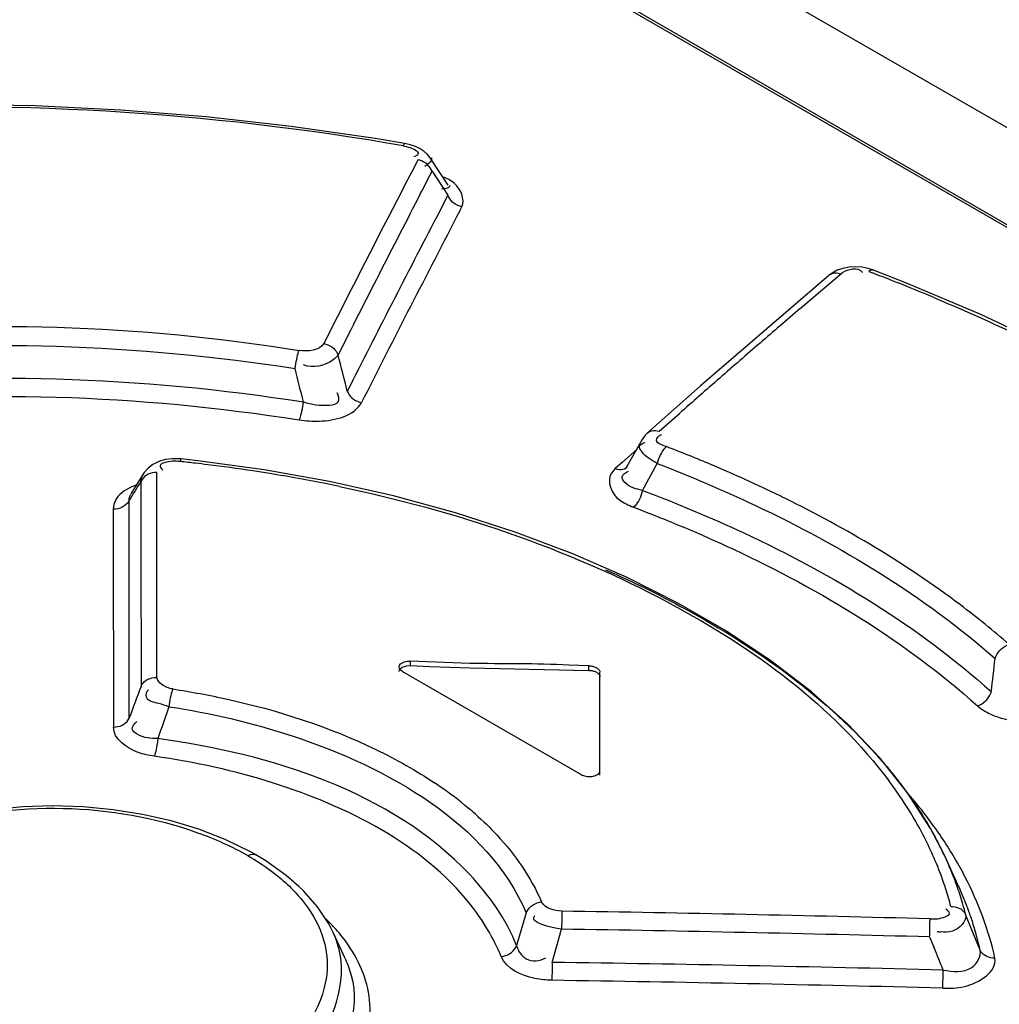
# Model space of a CAD drawing. Header units: inches. Extents: x 0 to 117, y 0 to 83.
# Tile 41 of 60: x 102.722 to 103.072, y 23.567 to 23.92. Entities that reach past the tile are written whole.
import ezdxf

# ---------------------------------------------------------------- set-up
doc = ezdxf.new("R2010")
doc.units = ezdxf.units.IN
doc.header["$LTSCALE"] = 6.4311023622
doc.header["$MEASUREMENT"] = 0
doc.layers.get('0').update_dxf_attribs({"linetype": 'CONTINUOUS'})

msp = doc.modelspace()

# ---------------------------------------------------------------- linework, layer by layer
at = {"color": 7, "linetype": 'CONTINUOUS'}
for p, q in [((103.7063970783, 23.5163922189), (101.9063408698, 24.5556253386)), ((101.8720145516, 24.5398077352), (103.6439647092, 23.5167949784)), ((101.8736704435, 24.5398425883), (103.6456206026, 23.5168298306)), ((102.8595214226, 23.8751654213), (102.8488978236, 23.8769274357)), ((102.8614195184, 23.8747456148), (102.859518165, 23.8751669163)), ((102.8676601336, 23.8712195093), (102.866414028, 23.872352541)), ((102.8641823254, 23.8693586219), (102.86277362, 23.8666463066)), ((102.868609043, 23.8700172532), (102.8676601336, 23.8712195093)), ((102.8750340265, 23.8602626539), (102.8686198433, 23.8700048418)), ((102.86277362, 23.8666463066), (102.8604402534, 23.8621463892)), ((102.8675480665, 23.8675927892), (102.8666123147, 23.8669324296)), ((102.8684182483, 23.8636906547), (102.8692291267, 23.8652545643)), ((102.8692291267, 23.8652545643), (102.8725985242, 23.860146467)), ((102.8604402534, 23.8621463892), (102.856697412, 23.8549093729)), ((102.8655266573, 23.8581048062), (102.8684182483, 23.8636906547)), ((102.8650241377, 23.8571326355), (102.8655266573, 23.8581048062)), ((102.8725985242, 23.860146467), (102.8732810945, 23.8591100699)), ((102.873707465, 23.8589939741), (102.8726439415, 23.8588980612)), ((102.8732810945, 23.8591100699), (102.8749098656, 23.8566348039)), ((102.8746299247, 23.8591824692), (102.873707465, 23.8589939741)), ((102.8749098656, 23.8566348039), (102.8709089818, 23.8489507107)), ((102.8791655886, 23.8510239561), (102.8799474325, 23.8525264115)), ((103.0164428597, 23.8304670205), (103.014397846, 23.8297691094)), ((103.018669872, 23.8308871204), (103.0164428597, 23.8304670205)), ((103.0392303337, 23.825198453), (103.0274060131, 23.8298178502)), ((103.0113577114, 23.8279084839), (102.9839688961, 23.8044381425)), ((103.0125764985, 23.8288076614), (103.0113518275, 23.8279034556)), ((103.014397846, 23.8297691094), (103.0125764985, 23.8288076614)), ((103.012863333, 23.8261305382), (103.0155782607, 23.8284368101)), ((103.0227177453, 23.8297636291), (103.0234745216, 23.829009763)), ((103.0257142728, 23.829330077), (103.0270231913, 23.8288297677)), ((103.0083680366, 23.8223028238), (103.012863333, 23.8261305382)), ((103.0658478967, 23.8139455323), (103.0392303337, 23.825198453)), ((103.0011561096, 23.8161383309), (103.0083680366, 23.8223028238)), ((102.9839688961, 23.8044381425), (102.9653282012, 23.7882248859)), ((102.9653282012, 23.7882248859), (102.9464106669, 23.7715729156)), ((102.9506286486, 23.7721357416), (102.9578512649, 23.7785127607)), ((102.9452944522, 23.7704084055), (102.944472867, 23.7692034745)), ((102.944472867, 23.7692034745), (102.9385088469, 23.7586241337)), ((102.9425638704, 23.7655379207), (102.9375173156, 23.7610726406)), ((102.7853889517, 23.7615622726), (102.7793985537, 23.7622115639)), ((102.8091535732, 23.7583400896), (102.7853889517, 23.7615622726)), ((102.9375173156, 23.7610726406), (102.9348788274, 23.7587324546)), ((102.939089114, 23.759293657), (102.9390980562, 23.7593015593)), ((102.944611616, 23.750965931), (102.9499047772, 23.760589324)), ((102.7659179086, 23.7570398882), (102.7613076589, 23.7496569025)), ((102.7649479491, 23.7541351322), (102.7652948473, 23.7557737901)), ((102.7658679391, 23.7569592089), (102.7659473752, 23.7570876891)), ((102.7706805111, 23.749286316), (102.7706833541, 23.7573750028)), ((102.9348788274, 23.7587324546), (102.933511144, 23.7571454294)), ((102.7649479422, 23.7541351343), (102.7649529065, 23.7460472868)), ((102.770674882, 23.7330591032), (102.7706805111, 23.749286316)), ((102.7552966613, 23.7458562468), (102.7550465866, 23.7442254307)), ((102.760779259, 23.7446046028), (102.7607799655, 23.7474664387)), ((102.7649529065, 23.7460472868), (102.764957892, 23.7379432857)), ((102.7550465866, 23.7442254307), (102.7550529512, 23.7356271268)), ((102.7607610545, 23.6693759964), (102.7607789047, 23.7431554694)), ((102.7607789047, 23.7431554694), (102.760779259, 23.7446046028)), ((102.7550529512, 23.7356271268), (102.7551036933, 23.6661682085)), ((102.764957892, 23.7379432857), (102.7649628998, 23.7298231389)), ((102.7706721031, 23.7249206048), (102.770674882, 23.7330591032)), ((102.7649628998, 23.7298231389), (102.764993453, 23.680763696)), ((102.7706585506, 23.6839797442), (102.7706721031, 23.7249206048)), ((102.861379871, 23.6897770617), (102.861379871, 23.6881684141)), ((102.882725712, 23.688974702), (102.861379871, 23.6897770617)), ((102.8585956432, 23.68611917), (102.922625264, 23.6491524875)), ((102.861379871, 23.6881684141), (102.8685021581, 23.6879125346)), ((102.8685021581, 23.6879125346), (102.8827257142, 23.687365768)), ((102.8827257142, 23.687365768), (102.9254088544, 23.6864957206)), ((102.9254088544, 23.6881049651), (102.918288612, 23.6883907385)), ((102.9254088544, 23.6864957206), (102.9254088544, 23.6881049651)), ((102.9293461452, 23.648928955), (102.9293458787, 23.6858319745)), ((103.0395149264, 23.6426131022), (103.0296253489, 23.655096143)), ((103.0477675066, 23.6297980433), (103.0395149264, 23.6426131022)), ((102.7857302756, 23.6295603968), (102.775845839, 23.6325523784)), ((102.7951321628, 23.6259213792), (102.7857302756, 23.6295603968)), ((103.0527483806, 23.6202513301), (103.0477675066, 23.6297980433)), ((102.8039234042, 23.6216371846), (102.7951321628, 23.6259213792)), ((102.8061779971, 23.6203730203), (102.8039234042, 23.6216371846)), ((102.8097099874, 23.61823409), (102.8061741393, 23.6203752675)), ((102.8169935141, 23.6130578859), (102.8097099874, 23.61823409)), ((103.0576387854, 23.6096595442), (103.0527483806, 23.6202513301)), ((102.8214827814, 23.6090406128), (102.8169935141, 23.6130578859)), ((102.8231709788, 23.6075230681), (102.8214827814, 23.6090406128)), ((102.8281984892, 23.6017782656), (102.8231709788, 23.6075230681)), ((102.8322133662, 23.595695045), (102.8281984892, 23.6017782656)), ((102.9029439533, 23.5995993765), (102.8995198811, 23.587882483)), ((102.9157067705, 23.5991427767), (102.9156849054, 23.5970205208)), ((102.9157111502, 23.6002354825), (102.9157067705, 23.5991427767)), ((103.0655638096, 23.5862905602), (103.0603490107, 23.5990599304)), ((102.833797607, 23.5925847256), (102.8322133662, 23.595695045)), ((102.9122660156, 23.581906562), (102.9156180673, 23.5937977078)), ((103.0475563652, 23.5934754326), (103.0475881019, 23.5950169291)), ((103.0475881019, 23.5950169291), (103.0476082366, 23.596402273)), ((102.838063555, 23.5833370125), (102.8337963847, 23.5925873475)), ((103.0474899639, 23.5910131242), (103.0491176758, 23.5870568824)), ((102.9122036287, 23.5765786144), (102.9122029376, 23.5754690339)), ((102.9122195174, 23.5787040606), (102.9122036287, 23.5765786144)), ((103.0522375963, 23.5744026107), (103.0522829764, 23.5766457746)), ((103.0522829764, 23.5766457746), (103.0523466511, 23.5791343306)), ((103.0522186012, 23.5726567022), (103.0522216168, 23.5731510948)), ((103.0522216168, 23.5731510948), (103.0522375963, 23.5744026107))]:
    msp.add_line(p, q, dxfattribs=at)
for points in [[(102.8488978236, 23.8769274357), (102.8187423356, 23.8812758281), (102.788330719, 23.884694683), (102.7577558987, 23.8871633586), (102.7271080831, 23.8886633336), (102.6964769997, 23.8891785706), (102.6659532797, 23.8886953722), (102.6356297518, 23.8872015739)], [(102.8588803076, 23.8743527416), (102.8590426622, 23.874688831), (102.8591983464, 23.874941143), (102.8593433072, 23.8751016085), (102.8594722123, 23.87516654), (102.859518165, 23.8751669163)], [(102.866414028, 23.872352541), (102.864940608, 23.8733244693), (102.8632647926, 23.8741264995), (102.8614195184, 23.8747456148)], [(102.8692292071, 23.8652545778), (102.8689418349, 23.8659043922), (102.8685623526, 23.8665348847), (102.8680989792, 23.8671286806), (102.8675721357, 23.8676633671), (102.8669921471, 23.8681350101), (102.8663498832, 23.8685510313), (102.8656508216, 23.8689025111), (102.8649216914, 23.8691735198), (102.8641823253, 23.86935862)], [(102.8799474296, 23.8525263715), (102.8792091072, 23.8527123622), (102.8784811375, 23.8529841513), (102.8777832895, 23.8533362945), (102.8771421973, 23.853752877), (102.8765633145, 23.8542249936), (102.8760375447, 23.8547600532), (102.8755751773, 23.8553541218), (102.8751965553, 23.8559848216), (102.8749098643, 23.8566348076)], [(103.0274054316, 23.8298189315), (103.0255038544, 23.8304198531), (103.0232556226, 23.8308529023), (103.0209688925, 23.8310107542), (103.018669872, 23.8308871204)], [(103.0274054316, 23.8298189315), (103.0271453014, 23.829882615), (103.0268158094, 23.8298767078), (103.026460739, 23.8297804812), (103.0260906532, 23.829596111), (103.0257142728, 23.8293300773)], [(103.0155782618, 23.8284368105), (103.0148720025, 23.8286405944), (103.0141623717, 23.828745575), (103.0134706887, 23.8287461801), (103.0128268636, 23.8286454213), (103.0122375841, 23.8284508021), (103.0116922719, 23.8281588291), (103.0113577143, 23.8279084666)], [(103.1794314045, 23.7481610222), (103.1593585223, 23.7625527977), (103.1378700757, 23.7763769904), (103.115037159, 23.7895934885), (103.0909316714, 23.8021635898), (103.0658478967, 23.8139455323)], [(102.8304773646, 23.8035585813), (102.831224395, 23.8033788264), (102.831962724, 23.8031122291), (102.8326717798, 23.8027641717), (102.8333237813, 23.802350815), (102.8339128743, 23.8018813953), (102.8344486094, 23.8013483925), (102.8349205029, 23.8007556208), (102.835307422, 23.8001257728), (102.8356008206, 23.7994764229)], [(102.8202320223, 23.7946065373), (102.820332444, 23.7954154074), (102.8204552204, 23.796249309), (102.8205970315, 23.7970824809), (102.8207516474, 23.7978764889), (102.8209149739, 23.7986214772), (102.8210876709, 23.7993316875), (102.8212673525, 23.7999931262), (102.8214469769, 23.800572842), (102.8216213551, 23.8010550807)], [(102.8388839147, 23.7864801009), (102.8391747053, 23.7858340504), (102.8395583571, 23.7852068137), (102.8400266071, 23.7846159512), (102.8405578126, 23.7840850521), (102.8411421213, 23.7836171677), (102.8417921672, 23.7832026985), (102.8425041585, 23.7828511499), (102.8432498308, 23.7825807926), (102.8440083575, 23.7823984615)], [(102.8216753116, 23.7761795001), (102.8218861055, 23.7766565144), (102.8220932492, 23.7772325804), (102.8222915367, 23.7778917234), (102.8224714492, 23.7786010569), (102.8226333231, 23.7793461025), (102.8227854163, 23.7801402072), (102.8229260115, 23.7809732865), (102.8230463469, 23.7818072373), (102.8231431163, 23.7826163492)], [(102.9464106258, 23.7715727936), (102.9462904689, 23.7714647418), (102.9452944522, 23.7704084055)], [(102.9464107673, 23.7715729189), (102.9467835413, 23.7718582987), (102.9473193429, 23.7721456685), (102.9479001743, 23.7723375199), (102.9485363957, 23.7724372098), (102.9492214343, 23.7724373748), (102.9499258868, 23.7723350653), (102.9506286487, 23.7721357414)], [(102.9531713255, 23.7666335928), (102.9527163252, 23.7662216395), (102.9522580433, 23.7657082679), (102.9518113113, 23.7651075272), (102.9513969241, 23.7644506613), (102.951019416, 23.7637517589), (102.9506714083, 23.7629970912), (102.9503608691, 23.7621957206), (102.9501041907, 23.7613853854), (102.9499081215, 23.7605920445)], [(102.7713360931, 23.7612843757), (102.7692540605, 23.7602724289), (102.7674937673, 23.7589427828), (102.7661162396, 23.7573441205), (102.7658679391, 23.7569592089)], [(102.7793956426, 23.7622118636), (102.7787738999, 23.7622661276), (102.7761480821, 23.7622823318), (102.7736579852, 23.7619551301), (102.7713360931, 23.7612843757)], [(102.7793956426, 23.7622118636), (102.779364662, 23.7622053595), (102.7792816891, 23.762119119), (102.7791897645, 23.7619295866), (102.7790918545, 23.7616418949), (102.7789905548, 23.7612659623)], [(102.9348788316, 23.758732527), (102.9355779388, 23.758535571), (102.9362784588, 23.7584342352), (102.9369598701, 23.7584338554), (102.9375924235, 23.7585315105), (102.9381710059, 23.7587200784), (102.938708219, 23.7590045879), (102.939089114, 23.759293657)], [(102.7675254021, 23.7567075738), (102.7668634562, 23.7563336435), (102.7662576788, 23.7558796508), (102.7657213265, 23.7553477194), (102.765281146, 23.7547599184), (102.7649479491, 23.7541351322)], [(102.7706833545, 23.7573750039), (102.769864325, 23.7573489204), (102.7690467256, 23.7572262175), (102.7682555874, 23.7570082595), (102.7675254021, 23.7567075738)], [(102.9391536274, 23.719726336), (102.9196115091, 23.7282643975), (102.8990637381, 23.7360197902), (102.8776194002, 23.74294684), (102.8553913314, 23.7490010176), (102.8325253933, 23.7541425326), (102.8091535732, 23.7583400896)], [(102.9446119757, 23.7509660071), (102.9444190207, 23.7501732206), (102.9441666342, 23.7493631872), (102.9438614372, 23.7485617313), (102.9435195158, 23.747806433), (102.9431486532, 23.7471063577)], [(102.7607799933, 23.7474666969), (102.7604494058, 23.7468470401), (102.7600131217, 23.7462633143), (102.7594815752, 23.7457340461), (102.758881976, 23.7452816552), (102.7582262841, 23.7449074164)], [(102.9431486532, 23.7471063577), (102.9427415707, 23.7464478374), (102.9423027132, 23.7458448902), (102.9418524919, 23.7453286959), (102.941405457, 23.7449133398)], [(102.756703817, 23.7443807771), (102.7558778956, 23.7442537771), (102.7550465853, 23.7442253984)], [(102.7582262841, 23.7449074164), (102.7574984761, 23.7446035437), (102.756703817, 23.7443807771)], [(103.0296253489, 23.655096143), (103.0181410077, 23.6671865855), (103.0051262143, 23.6788241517), (102.9906430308, 23.6899532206), (102.9747605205, 23.70051869), (102.9575682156, 23.7104604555), (102.9391536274, 23.719726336)], [(103.0709291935, 23.6907221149), (103.0712149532, 23.6914637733), (103.071597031, 23.6922018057), (103.0720654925, 23.6929120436), (103.0725959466, 23.6935612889), (103.0731753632, 23.694143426), (103.0738134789, 23.6946709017), (103.0745032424, 23.6951311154), (103.0752133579, 23.6954989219), (103.0759209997, 23.6957649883)], [(102.8574425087, 23.6876888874), (102.8575764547, 23.6882501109), (102.8579696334, 23.6887656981), (102.8585952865, 23.6892038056), (102.8594107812, 23.6895343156), (102.8603605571, 23.6897305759), (102.861379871, 23.6897770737)], [(102.8585956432, 23.6861191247), (102.8579701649, 23.6865832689), (102.8575768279, 23.6871188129), (102.8574425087, 23.6876888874)], [(102.8574440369, 23.6860816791), (102.8575908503, 23.6866319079), (102.8577655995, 23.6868617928)], [(102.8579917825, 23.6871593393), (102.8585780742, 23.6875857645), (102.8593268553, 23.6878809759), (102.8602609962, 23.6880751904), (102.8613804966, 23.6881684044)], [(102.9254088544, 23.6881049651), (102.9257522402, 23.6880868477), (102.9260929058, 23.6880525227), (102.9264282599, 23.6880022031), (102.9267557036, 23.6879362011), (102.9270728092, 23.6878550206), (102.9273773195, 23.6877593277), (102.9276669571, 23.687649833), (102.9279394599, 23.6875273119), (102.9281927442, 23.6873926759)], [(102.9254088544, 23.6864957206), (102.9257564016, 23.6864770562), (102.9260961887, 23.6864428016), (102.9264282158, 23.6863929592), (102.9267548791, 23.6863269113), (102.9270737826, 23.6862452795), (102.9273777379, 23.6861499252), (102.9276643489, 23.6860414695), (102.9279360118, 23.6859192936), (102.9281927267, 23.685783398)], [(102.9281927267, 23.685783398), (102.9284269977, 23.6856358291), (102.9286354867, 23.6854807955), (102.9288181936, 23.6853182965), (102.9289761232, 23.6851469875), (102.9291082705, 23.6849682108), (102.9292116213, 23.6847859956), (102.9292851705, 23.6846016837), (102.929329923, 23.6844139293), (102.9293458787, 23.68422273)], [(102.9281927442, 23.6873926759), (102.9284247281, 23.6872471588), (102.9286337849, 23.6870916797), (102.9288183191, 23.6869274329), (102.9289769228, 23.6867557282), (102.9291083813, 23.6865778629), (102.9292116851, 23.6863951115), (102.9292860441, 23.6862088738), (102.9293308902, 23.6860206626), (102.9293458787, 23.6858319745)], [(102.7649936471, 23.6807636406), (102.7653231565, 23.681377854), (102.7657576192, 23.681956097), (102.7662865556, 23.6824801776), (102.7668841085, 23.6829287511), (102.7675374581, 23.6832996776), (102.7682582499, 23.6835995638), (102.7690394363, 23.6838192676), (102.7698476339, 23.6839465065), (102.7706585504, 23.6839797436)], [(102.7763839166, 23.6798149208), (102.7761945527, 23.6793313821), (102.776004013, 23.6787572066), (102.775817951, 23.6781070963), (102.775644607, 23.6774125), (102.7754855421, 23.6766850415), (102.7753373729, 23.6759078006), (102.7752033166, 23.6750886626), (102.7750904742, 23.6742649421), (102.7750020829, 23.6734617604)], [(103.0645797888, 23.6738008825), (103.0652934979, 23.6740625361), (103.066008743, 23.6744258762), (103.0667023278, 23.6748818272), (103.0673421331, 23.675405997), (103.0679214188, 23.675985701), (103.0684515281, 23.6766322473), (103.0689200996, 23.6773392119), (103.0693022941, 23.6780740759), (103.0695882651, 23.6788128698)], [(102.7551036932, 23.666168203), (102.7559087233, 23.6662006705), (102.7567112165, 23.666325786), (102.7574873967, 23.6665421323), (102.7582032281, 23.6668371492), (102.7588531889, 23.6672024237), (102.7594517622, 23.6676472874), (102.759985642, 23.6681715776), (102.760426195, 23.6687538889), (102.7607610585, 23.6693759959)], [(102.7710172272, 23.6620786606), (102.7709366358, 23.6612873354), (102.7708340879, 23.6604721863), (102.7707121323, 23.6596571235), (102.7705766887, 23.6588778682), (102.7704305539, 23.6581437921), (102.770271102, 23.6574417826), (102.770099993, 23.656784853), (102.7699246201, 23.6562040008), (102.7697502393, 23.6557144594)], [(102.9226255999, 23.6491522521), (102.9230258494, 23.6489515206), (102.9234510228, 23.6487842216), (102.9239011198, 23.6486503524), (102.9243841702, 23.6485488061), (102.9248921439, 23.6484806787), (102.9254009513, 23.6484492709), (102.9259110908, 23.6484562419), (102.9264220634, 23.6484999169), (102.9269082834, 23.6485785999), (102.9273689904, 23.6486944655), (102.9278049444, 23.6488453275), (102.9281928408, 23.649022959), (102.9285292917, 23.6492282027), (102.9288176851, 23.6494602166), (102.9290448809, 23.6497082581), (102.9292064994, 23.6499687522), (102.9293069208, 23.6502452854), (102.9293461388, 23.6505376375)], [(102.775845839, 23.6325523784), (102.7655533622, 23.634898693), (102.7549665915, 23.6365775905), (102.744217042, 23.6375865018), (102.7333894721, 23.6379251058), (102.7225996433, 23.6375854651), (102.7119691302, 23.6365701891), (102.7015827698, 23.634897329), (102.6915408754, 23.6325779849), (102.6819602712, 23.629622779), (102.6729494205, 23.6260484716), (102.6645732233, 23.621871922), (102.656951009, 23.6171472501), (102.6502406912, 23.6119596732), (102.6445343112, 23.6063801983), (102.6398502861, 23.6004546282), (102.6362106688, 23.5942310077), (102.635757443, 23.5932778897)], [(102.8032981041, 23.6201223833), (102.8038371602, 23.6203822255), (102.804377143, 23.6205588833), (102.8049033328, 23.620643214), (102.8053960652, 23.6206313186), (102.8058478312, 23.620525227), (102.8061741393, 23.6203752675)], [(102.9029465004, 23.5995984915), (102.9032659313, 23.6002553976), (102.903688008, 23.6008906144), (102.9042025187, 23.6014844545), (102.9047841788, 23.6020119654), (102.9054204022, 23.6024693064), (102.9061225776, 23.6028647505), (102.9068838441, 23.6031881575), (102.9076715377, 23.6034226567), (102.9084618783, 23.6035634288)], [(103.0550735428, 23.6018748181), (103.0558373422, 23.6018697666), (103.0565936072, 23.6017783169), (103.0573215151, 23.6016010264), (103.0579927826, 23.6013471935), (103.0586013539, 23.601024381), (103.0591569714, 23.6006275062), (103.0596489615, 23.6001579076), (103.0600555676, 23.5996327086), (103.0603678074, 23.5990669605)], [(103.0476082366, 23.596402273), (103.0476131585, 23.5969941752), (103.0476144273, 23.5974923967)], [(102.9156849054, 23.5970205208), (102.9156476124, 23.594589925), (102.9156329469, 23.5937939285)], [(103.0474899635, 23.5910131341), (103.0475136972, 23.59181657), (103.0475563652, 23.5934754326)], [(102.8940026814, 23.5839747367), (102.8947974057, 23.5841052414), (102.8955889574, 23.5843301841), (102.8963534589, 23.5846449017), (102.8970581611, 23.5850330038), (102.8976962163, 23.5854841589), (102.898279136, 23.5860058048), (102.8987944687, 23.5865939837), (102.8992170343, 23.5872242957), (102.8995367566, 23.5878772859)], [(103.0708633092, 23.5834271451), (103.0700983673, 23.5834401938), (103.0693412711, 23.5835395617), (103.0686127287, 23.5837244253), (103.0679409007, 23.5839851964), (103.0673317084, 23.5843143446), (103.0667754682, 23.5847171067), (103.0662830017, 23.585191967), (103.0658760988, 23.5857215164), (103.0655637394, 23.5862905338)], [(102.9122660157, 23.5819065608), (102.9122523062, 23.5811171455), (102.9122195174, 23.5787040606)]]:
    msp.add_lwpolyline(points, dxfattribs=at)
for centre, radius, start, end in [((102.6979284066, 22.9540612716), 0.9342656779, 80.4397450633, 93.6933547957), ((102.7187718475, 23.0800297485), 0.8065850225, 79.9966501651, 80.4136407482), ((108.5463865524, 20.9173477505), 6.4032671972, 152.6928909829, 153.2088066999), ((108.5426039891, 20.9233951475), 6.3907533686, 152.6735500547, 153.2538838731), ((108.4634172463, 20.9468616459), 6.2942851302, 152.5227300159, 153.2246259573), ((108.4678897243, 20.940260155), 6.3076678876, 152.5395865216, 153.1772614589), ((102.749000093, 23.1034084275), 0.7768738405, 68.7637797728, 69.0302998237), ((102.7514892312, 23.1098062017), 0.7700089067, 68.3625706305, 68.7639844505), ((102.7574950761, 23.1248527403), 0.7538080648, 67.2475179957, 68.3651936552), ((105.679255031, 20.6903899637), 4.1161288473, 130.5895214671, 130.8545308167), ((105.7153051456, 20.6487057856), 4.1712394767, 130.8545309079, 131.1171967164), ((98.4833767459, 22.6915799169), 4.4910187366, 14.1107946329, 14.281782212), ((98.9055734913, 22.8392576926), 4.0295462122, 13.5391509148, 13.7146148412), ((105.7514877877, 20.6072527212), 4.226262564, 131.1171856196, 131.3775737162), ((102.7609611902, 23.2663582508), 0.5359292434, 67.1184021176, 68.9827906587), ((102.7169840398, 23.1737846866), 0.5907444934, 83.4340528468, 83.9749455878), ((102.7172368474, 23.175985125), 0.5885295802, 83.0094466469, 83.4340077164), ((102.718061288, 23.1824967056), 0.5819660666, 81.4089200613, 83.0119882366), ((102.7758271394, 23.3011955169), 0.4980530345, 64.0356249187, 67.1357093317), ((102.7713609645, 23.7536720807), 0.0064198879, 149.1546219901, 160.8904868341), ((102.7194278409, 23.1916910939), 0.5726707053, 80.7866008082, 81.4066938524), ((102.7219387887, 23.2067114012), 0.5574421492, 78.6549461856, 80.7941678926), ((103.7621492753, 23.1251942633), 1.1789669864, 147.7607882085, 148.1423034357), ((102.72516774, 23.223179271), 0.5406608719, 78.1626936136, 78.6471407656), ((102.787393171, 23.325427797), 0.4712029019, 63.7709394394, 64.01002225), ((101.0895425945, 23.9091191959), 1.9933859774, 353.3655118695, 353.7099980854), ((107.4688495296, 21.9274774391), 5.0199875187, 159.5578739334, 159.6965874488), ((105.755187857, 22.6224611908), 3.1600758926, 160.5742423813, 160.7928271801), ((102.9108443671, 23.5555955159), 0.1524280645, 35.8599068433, 36.7491658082), ((102.7856406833, 23.5195586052), 0.1522239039, 55.3527820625, 56.1922816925), ((102.7938711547, 23.5311685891), 0.1379936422, 50.2504913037, 55.4235399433), ((102.9181749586, 23.5607436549), 0.143471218, 29.917346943, 35.9086206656), ((102.8999939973, 23.5220233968), 0.1844259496, 40.6985142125, 41.3204833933), ((102.903876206, 23.5253478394), 0.1793148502, 39.3134337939, 40.7020530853), ((102.8032755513, 23.5427049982), 0.1231105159, 48.5377213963, 50.1824455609), ((102.9162684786, 23.5352630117), 0.1634452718, 33.7167879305, 39.3765294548), ((102.9306598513, 23.567906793), 0.1290773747, 22.5146631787, 29.9254357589), ((102.9355456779, 23.56499549), 0.1295743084, 25.24325776, 28.3982296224), ((102.9335434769, 23.5468131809), 0.1426647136, 27.3737347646, 33.7094844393), ((102.9423442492, 23.5681821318), 0.1220656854, 22.0719329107, 24.760197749), ((102.9398539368, 23.5718287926), 0.1190822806, 17.7508958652, 22.4653588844), ((102.9469012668, 23.5700357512), 0.1171461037, 19.6767356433, 22.069301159), ((102.9395397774, 23.5551462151), 0.1300714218, 26.3664984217, 26.9298286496), ((102.9416771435, 23.5561987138), 0.127688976, 24.8872475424, 26.3692892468), ((102.9480643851, 23.5543387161), 0.1263095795, 20.3310947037, 27.3708930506), ((102.9446989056, 23.5734083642), 0.1139864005, 14.4618624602, 17.7372037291), ((102.9515303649, 23.5716781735), 0.1122342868, 16.2969222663, 19.6829435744), ((102.9467869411, 23.558527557), 0.1220735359, 21.2445443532, 24.7628554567), ((102.9547072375, 23.5726314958), 0.1089175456, 15.3003182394, 16.2845393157), ((102.9562083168, 23.5730409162), 0.1073616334, 14.02907348, 15.3009551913), ((102.9513589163, 23.5603367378), 0.1171567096, 19.675505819, 21.230077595), ((102.7849718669, 23.5492048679), 0.0668217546, 41.6589382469, 46.2994892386), ((102.7003654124, 10.0724811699), 13.5294682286, 88.5292778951, 89.0879964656), ((102.9544560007, 23.5614373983), 0.1138698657, 17.3914278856, 19.6787099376), ((102.960390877, 23.5589288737), 0.1131561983, 12.5035350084, 20.3202488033), ((102.6961833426, 10.0606061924), 13.5349668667, 88.5126932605, 89.0709923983), ((102.959543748, 23.5629939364), 0.108549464, 12.3930927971, 17.4100796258), ((102.7983358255, 23.5761723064), 0.0390736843, 19.5466316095, 24.841729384), ((103.0531676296, 23.6075486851), 0.0148785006, 258.5677636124, 263.1156835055), ((102.2862134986, 23.2732230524), 0.8249330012, 21.7664881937, 22.3606634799), ((102.7155174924, 10.0997194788), 13.483622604, 88.5685673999, 89.1639294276), ((102.7112864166, 10.0857795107), 13.4911856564, 88.5519393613, 89.1466951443)]:
    msp.add_arc(centre, radius, start, end, dxfattribs=at)
for points, knots in [([(102.8588803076, 23.8743527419), (102.8597147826, 23.8742095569), (102.8612970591, 23.8737894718), (102.8628363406, 23.8731727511), (102.8634949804, 23.8727373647)], [0, 0, 0, 0, 0.5174592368, 1, 1, 1, 1]), ([(102.8634949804, 23.8727373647), (102.8638914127, 23.8724753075), (102.8649691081, 23.8713134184), (102.8633728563, 23.8706520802), (102.8627644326, 23.8704453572)], [0, 0, 0, 0, 0.4251364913, 1, 1, 1, 1]), ([(102.8690509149, 23.8700620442), (102.8690891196, 23.8696613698), (102.8687607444, 23.86864415), (102.8680104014, 23.8679605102), (102.8675480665, 23.8675927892)], [0, 0, 0, 0, 0.405234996, 1, 1, 1, 1]), ([(102.8799474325, 23.8525264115), (102.881122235, 23.8552556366), (102.8786834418, 23.8609026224), (102.8745458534, 23.8626113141), (102.8731248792, 23.8631798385)], [0, 0, 0, 0, 0.6600295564, 1, 1, 1, 1]), ([(102.8755682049, 23.8601191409), (102.8756023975, 23.859936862), (102.8754047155, 23.8594163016), (102.8749087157, 23.8592660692), (102.8746299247, 23.8591824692)], [0, 0, 0, 0, 0.3891979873, 1, 1, 1, 1]), ([(103.0155782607, 23.8284368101), (103.0165157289, 23.8292331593), (103.0187742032, 23.8303577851), (103.0216603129, 23.8304956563), (103.0227177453, 23.8297636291)], [0, 0, 0, 0, 0.4888635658, 1, 1, 1, 1]), ([(103.0490310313, 23.8200026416), (103.0620733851, 23.8145320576), (103.1100963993, 23.7927482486), (103.1557634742, 23.765202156), (103.1858552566, 23.7410105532)], [0, 0, 0, 0, 0.2681002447, 1, 1, 1, 1]), ([(102.8356008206, 23.7994764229), (102.8351079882, 23.7987806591), (102.8318839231, 23.7957378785), (102.8265594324, 23.7945604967), (102.8232474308, 23.7958749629)], [0, 0, 0, 0, 0.1930793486, 1, 1, 1, 1]), ([(102.8231431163, 23.7826163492), (102.8261720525, 23.7817230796), (102.8299661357, 23.7809976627), (102.8364429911, 23.7820385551), (102.8358416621, 23.7849556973), (102.8352743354, 23.7858426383)], [0, 0, 0, 0, 0.5933236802, 0.8021824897, 1, 1, 1, 1]), ([(102.8216753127, 23.7761795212), (102.82403167, 23.7758588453), (102.8316614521, 23.7752260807), (102.8412652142, 23.7775923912), (102.8440083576, 23.7823984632)], [0, 0, 0, 0, 0.3005698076, 1, 1, 1, 1]), ([(102.9531713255, 23.7666335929), (102.9518892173, 23.7671655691), (102.9481978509, 23.7680312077), (102.9506187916, 23.7708057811), (102.9515452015, 23.7709844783)], [0, 0, 0, 0, 0.5953442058, 1, 1, 1, 1]), ([(102.9499081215, 23.7605920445), (102.9478653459, 23.7617183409), (102.9453747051, 23.7630188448), (102.942849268, 23.7670989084), (102.9448067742, 23.767965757), (102.9455860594, 23.7681088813)], [0, 0, 0, 0, 0.6064550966, 0.7940126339, 1, 1, 1, 1]), ([(102.7789905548, 23.7612659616), (102.7771031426, 23.7614599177), (102.7749397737, 23.7615168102), (102.7711326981, 23.760023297), (102.7722714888, 23.758607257), (102.7727764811, 23.7582474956)], [0, 0, 0, 0, 0.6072467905, 0.8015574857, 1, 1, 1, 1]), ([(102.9499077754, 23.7605919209), (102.9617414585, 23.7560345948), (103.0046794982, 23.7377570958), (103.0453535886, 23.7131626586), (103.0709285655, 23.6907221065)], [0, 0, 0, 0, 0.2715090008, 1, 1, 1, 1]), ([(102.9446118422, 23.7509660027), (102.9423598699, 23.75141946), (102.9392828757, 23.7520568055), (102.9365906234, 23.7561391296), (102.9386570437, 23.7574014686), (102.939569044, 23.757811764)], [0, 0, 0, 0, 0.5678667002, 0.7527868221, 1, 1, 1, 1]), ([(102.8360753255, 23.752342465), (102.8769772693, 23.7437694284), (102.9493293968, 23.7199131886), (103.0127771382, 23.6738511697), (103.0329792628, 23.6467951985)], [0, 0, 0, 0, 0.5531031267, 1, 1, 1, 1]), ([(102.7567086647, 23.7487039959), (102.7563670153, 23.7482748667), (102.7557902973, 23.7473669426), (102.7554245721, 23.7463572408), (102.7552966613, 23.7458562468)], [0, 0, 0, 0, 0.5147603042, 1, 1, 1, 1]), ([(102.7607799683, 23.747466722), (102.7607332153, 23.7478171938), (102.7608018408, 23.7485946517), (102.7611298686, 23.7492926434), (102.7613459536, 23.7496349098)], [0, 0, 0, 0, 0.4662464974, 1, 1, 1, 1]), ([(102.9446112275, 23.7509657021), (102.9569109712, 23.746338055), (103.001364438, 23.72771353), (103.043472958, 23.7022710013), (103.0695878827, 23.6788128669)], [0, 0, 0, 0, 0.2723893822, 1, 1, 1, 1]), ([(102.9363464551, 23.7475784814), (102.9371020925, 23.7470499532), (102.9387529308, 23.7460791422), (102.9404923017, 23.7452871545), (102.9414054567, 23.7449133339)], [0, 0, 0, 0, 0.4830852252, 1, 1, 1, 1]), ([(103.0759209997, 23.6957649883), (103.0703021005, 23.7007035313), (103.0454111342, 23.7208515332), (103.0176395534, 23.7372770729), (102.9956464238, 23.7481129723)], [0, 0, 0, 0, 0.2337846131, 1, 1, 1, 1]), ([(102.9414054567, 23.7449133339), (102.9535252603, 23.7403477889), (102.997331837, 23.7219787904), (103.03882915, 23.6969069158), (103.0645799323, 23.6738006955)], [0, 0, 0, 0, 0.272376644, 1, 1, 1, 1]), ([(102.9313831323, 23.7225103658), (102.9418213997, 23.7179205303), (102.9786921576, 23.6997976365), (103.0129466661, 23.6747798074), (103.0320973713, 23.652001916)], [0, 0, 0, 0, 0.2770258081, 1, 1, 1, 1]), ([(102.7763839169, 23.679814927), (102.7749835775, 23.6800364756), (102.7726877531, 23.6809004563), (102.7707322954, 23.6829429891), (102.7706585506, 23.6839797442)], [0, 0, 0, 0, 0.5769967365, 1, 1, 1, 1]), ([(102.7750020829, 23.6734617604), (102.773760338, 23.6737861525), (102.7712608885, 23.6748585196), (102.7663053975, 23.6754327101), (102.7668778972, 23.6790685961), (102.7676574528, 23.6794822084)], [0, 0, 0, 0, 0.3360873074, 0.7689041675, 1, 1, 1, 1]), ([(102.7763839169, 23.679814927), (102.7829547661, 23.6788063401), (102.8078717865, 23.6741756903), (102.8322939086, 23.6662830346), (102.8491253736, 23.6581258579)], [0, 0, 0, 0, 0.2622226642, 1, 1, 1, 1]), ([(102.7750016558, 23.6734612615), (102.7899618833, 23.6711830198), (102.8378472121, 23.6602622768), (102.8892108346, 23.6318116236), (102.9029439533, 23.5995993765)], [0, 0, 0, 0, 0.3017474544, 1, 1, 1, 1]), ([(103.0645799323, 23.6738006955), (103.0660560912, 23.6725827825), (103.0735604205, 23.6679600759), (103.0832145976, 23.6676558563), (103.089831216, 23.6692730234)], [0, 0, 0, 0, 0.2193358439, 1, 1, 1, 1]), ([(102.7710173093, 23.6620786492), (102.7684890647, 23.6621203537), (102.7651496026, 23.6621483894), (102.7609953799, 23.6654975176), (102.7626432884, 23.6674992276), (102.7634392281, 23.6681778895)], [0, 0, 0, 0, 0.5717322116, 0.763493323, 1, 1, 1, 1]), ([(102.7697502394, 23.6557144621), (102.767769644, 23.6560031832), (102.7619448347, 23.6571358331), (102.7551160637, 23.6619582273), (102.7551036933, 23.6661682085)], [0, 0, 0, 0, 0.3222280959, 1, 1, 1, 1]), ([(102.8995347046, 23.587877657), (102.8958576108, 23.5973489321), (102.8654661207, 23.6398536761), (102.8112695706, 23.6565123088), (102.7710169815, 23.6620783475)], [0, 0, 0, 0, 0.200017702, 1, 1, 1, 1]), ([(102.8940026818, 23.5839747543), (102.891235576, 23.5906941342), (102.8728832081, 23.6209489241), (102.8387284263, 23.6376743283), (102.8124814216, 23.6460873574)], [0, 0, 0, 0, 0.2086420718, 1, 1, 1, 1]), ([(102.6620224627, 23.618273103), (102.6700955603, 23.6235604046), (102.7089643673, 23.6403364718), (102.754819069, 23.6391986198), (102.7852532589, 23.6283502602)], [0, 0, 0, 0, 0.2299892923, 1, 1, 1, 1]), ([(102.8847903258, 23.6349630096), (102.8874536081, 23.6326092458), (102.896919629, 23.6234710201), (102.904651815, 23.6123866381), (102.9084618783, 23.6035634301)], [0, 0, 0, 0, 0.2699827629, 1, 1, 1, 1]), ([(103.0476144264, 23.5974923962), (103.0495066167, 23.5974432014), (103.0516781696, 23.5974058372), (103.0552932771, 23.5993640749), (103.0538609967, 23.6005987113), (103.053284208, 23.6009286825)], [0, 0, 0, 0, 0.6039429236, 0.7879773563, 1, 1, 1, 1]), ([(103.0603678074, 23.5990669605), (103.0608543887, 23.5965855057), (103.0567590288, 23.5925088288), (103.0528165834, 23.5926059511), (103.0513842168, 23.5927774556)], [0, 0, 0, 0, 0.6367450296, 1, 1, 1, 1]), ([(102.8391678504, 23.5882037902), (102.8385212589, 23.5891360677), (102.8371495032, 23.5909852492), (102.8356697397, 23.5927489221), (102.8348953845, 23.5936209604)], [0, 0, 0, 0, 0.4931185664, 1, 1, 1, 1]), ([(102.8297498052, 23.5919068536), (102.8301190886, 23.5908723), (102.8307568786, 23.5887850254), (102.8311873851, 23.5866449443), (102.8313461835, 23.5855763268)], [0, 0, 0, 0, 0.5041613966, 1, 1, 1, 1]), ([(102.6552970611, 23.5183614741), (102.6756201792, 23.5066303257), (102.7244457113, 23.4956933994), (102.7841206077, 23.5033703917), (102.823651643, 23.5235330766), (102.8430135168, 23.542994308), (102.8495208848, 23.5672176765), (102.8434781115, 23.5819891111), (102.8391678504, 23.5882037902)], [0, 0, 0, 0, 0.2849559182, 0.5842066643, 0.7125883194, 0.8184762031, 0.9081581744, 1, 1, 1, 1]), ([(102.6622782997, 23.5355331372), (102.6795396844, 23.5255626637), (102.7209947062, 23.5154921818), (102.7724999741, 23.5202217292), (102.8083399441, 23.5357048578), (102.8325380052, 23.5536322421), (102.8393093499, 23.5775302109), (102.8351576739, 23.589245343)], [0, 0, 0, 0, 0.2805055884, 0.5795672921, 0.7124743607, 0.8251025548, 1, 1, 1, 1]), ([(102.8995367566, 23.5878772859), (102.9000609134, 23.5860269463), (102.9025980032, 23.5818284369), (102.9079768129, 23.582289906), (102.9099890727, 23.5835269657)], [0, 0, 0, 0, 0.4487835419, 1, 1, 1, 1]), ([(102.83805968, 23.5833363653), (102.8385191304, 23.582342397), (102.8393524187, 23.5803378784), (102.840016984, 23.5782709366), (102.8403006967, 23.5772359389)], [0, 0, 0, 0, 0.5050365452, 1, 1, 1, 1]), ([(102.9122029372, 23.5754690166), (102.9101235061, 23.5755280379), (102.9034707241, 23.5761096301), (102.8958777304, 23.5795836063), (102.8940026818, 23.5839747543)], [0, 0, 0, 0, 0.3034676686, 1, 1, 1, 1]), ([(103.0522186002, 23.5726566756), (103.0547905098, 23.5726413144), (103.0618269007, 23.5725181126), (103.0716819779, 23.5785150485), (103.0708633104, 23.5834271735)], [0, 0, 0, 0, 0.3405736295, 1, 1, 1, 1]), ([(103.0523466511, 23.5791343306), (103.0557350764, 23.5785725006), (103.0622504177, 23.5776193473), (103.0661280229, 23.5840731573), (103.0655638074, 23.5862905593)], [0, 0, 0, 0, 0.6001817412, 1, 1, 1, 1]), ([(102.8403006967, 23.5772359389), (102.8436969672, 23.5648461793), (102.8348908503, 23.5408922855), (102.8094101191, 23.523099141), (102.772145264, 23.5076756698), (102.7192748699, 23.5031217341), (102.6768049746, 23.5135491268), (102.6591359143, 23.5237494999)], [0, 0, 0, 0, 0.1754587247, 0.2895138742, 0.4231262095, 0.7213539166, 1, 1, 1, 1]), ([(102.8306501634, 23.5728451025), (102.8240408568, 23.5472254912), (102.7722189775, 23.5245830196), (102.7141494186, 23.5235850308), (102.6801295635, 23.5328454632), (102.6661290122, 23.5409282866)], [0, 0, 0, 0, 0.4391380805, 0.7316840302, 1, 1, 1, 1])]:
    msp.add_open_spline(points, degree=3, knots=knots, dxfattribs=at)
for points in [[(102.6478425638, 23.8061073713), (102.7054515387, 23.8123918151), (102.7644102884, 23.8102844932), (102.8216213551, 23.8010550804)], [(102.6489348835, 23.7997226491), (102.7057849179, 23.8053157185), (102.7637845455, 23.8033753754), (102.8202320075, 23.7946065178)], [(102.8304773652, 23.8035585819), (102.8289509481, 23.8008976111), (102.8246608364, 23.8006400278), (102.8216213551, 23.8010550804)], [(102.6460477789, 23.7874721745), (102.7047650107, 23.7937642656), (102.7648174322, 23.7918674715), (102.8231413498, 23.7826141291)], [(102.6472063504, 23.781098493), (102.7050628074, 23.7872202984), (102.7642153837, 23.7853010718), (102.8216753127, 23.7761795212)], [(102.933511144, 23.7571454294), (102.9316216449, 23.7544081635), (102.933620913, 23.7494848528), (102.9363464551, 23.7475784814)], [(102.7632521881, 23.752804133), (102.7608092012, 23.7519934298), (102.7583118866, 23.7507177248), (102.7567086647, 23.7487039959)], [(102.918288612, 23.6883907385), (102.9064463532, 23.6889592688), (102.8945798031, 23.6887677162), (102.882725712, 23.688974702)], [(102.8491253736, 23.6581258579), (102.8564485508, 23.6545767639), (102.863577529, 23.6505710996), (102.8703392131, 23.6460428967)], [(102.8124814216, 23.6460873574), (102.7985774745, 23.6505440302), (102.784207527, 23.6536727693), (102.7697502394, 23.6557144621)], [(103.0320973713, 23.652001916), (103.0387021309, 23.6441462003), (103.044648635, 23.6356501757), (103.0495274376, 23.626620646)], [(102.7852532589, 23.6283502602), (102.7914802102, 23.6261306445), (102.7975729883, 23.6234276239), (102.8032981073, 23.6201223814)], [(102.8032981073, 23.6201223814), (102.8060839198, 23.618514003), (102.8087901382, 23.6167551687), (102.8113717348, 23.6148360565)], [(102.8113717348, 23.6148360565), (102.8134778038, 23.613270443), (102.8155072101, 23.6115933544), (102.8174226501, 23.6097995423)], [(102.8174226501, 23.6097995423), (102.8192931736, 23.6080477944), (102.8210625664, 23.6061775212), (102.8226781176, 23.6041881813)], [(102.8226781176, 23.6041881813), (102.8256561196, 23.6005211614), (102.828161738, 23.5963558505), (102.8297498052, 23.5919068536)], [(102.9157111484, 23.6002354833), (102.9130529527, 23.600296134), (102.9096660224, 23.6011928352), (102.9084618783, 23.6035634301)], [(102.9156329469, 23.5937939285), (102.9120606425, 23.5942220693), (102.9034591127, 23.5961565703), (102.9060137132, 23.5986900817)], [(102.8313461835, 23.5855763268), (102.8319708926, 23.5813724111), (102.8317118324, 23.576960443), (102.8306501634, 23.5728451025)]]:
    msp.add_open_spline(points, degree=3, dxfattribs=at)

doc.saveas('drawing.dxf')
